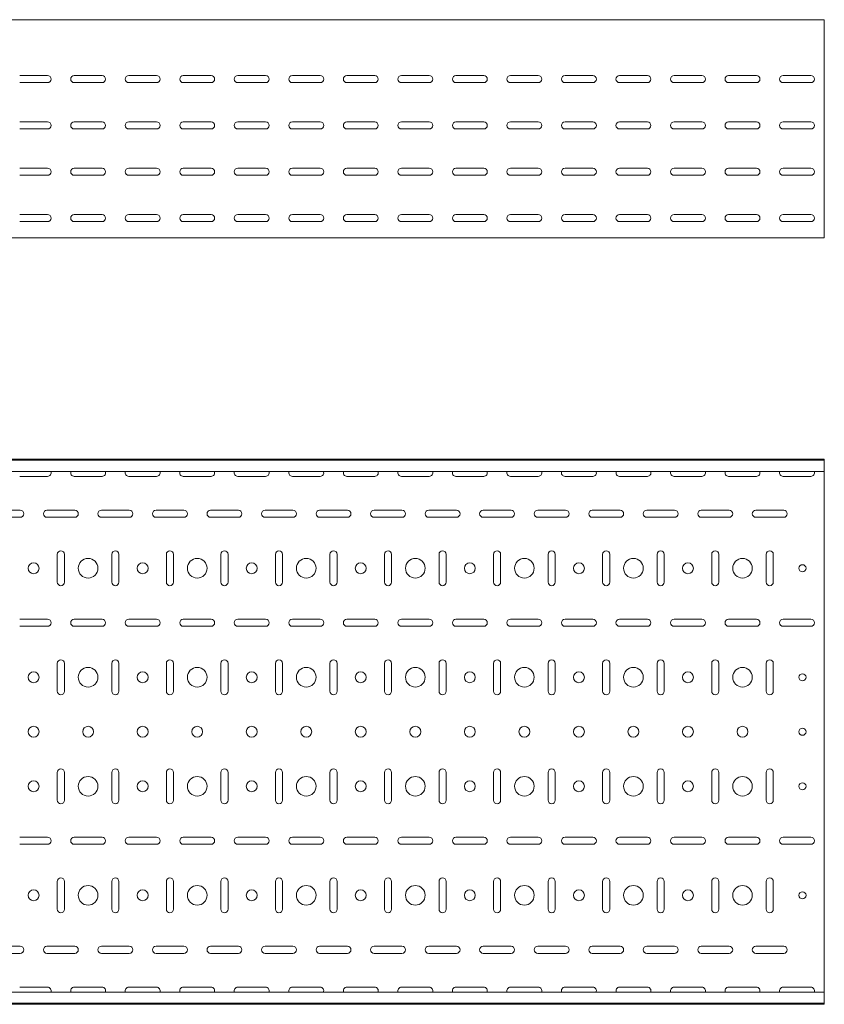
# Model space of a CAD drawing. Header units: millimetres. Extents: x -794 to 3872, y -6969 to -1561.
# Tile 10 of 19: x 3108 to 3846, y -5411 to -4507. Entities that reach past the tile are written whole.
import ezdxf

# ---------------------------------------------------------------- set-up
doc = ezdxf.new("R2010")
doc.units = ezdxf.units.MM

msp = doc.modelspace()

# ---------------------------------------------------------------- linework, layer by layer
at = {"color": 7, "linetype": 'Continuous', "lineweight": 15}
for p, q in [((3846.08, -4507.36), (846.08, -4507.36)), ((3846.08, -4513.98), (3846.08, -4507.36)), ((3846.08, -4516.36), (3846.08, -4513.98)), ((3846.08, -4519.94), (3846.08, -4516.36)), ((3846.08, -4521.67), (3846.08, -4519.94)), ((3846.08, -4704.86), (3846.08, -4521.67)), ((3108.33, -4558.61), (3133.83, -4558.61)), ((3158.33, -4558.61), (3183.83, -4558.61)), ((3208.33, -4558.61), (3233.83, -4558.61)), ((3258.33, -4558.61), (3283.83, -4558.61)), ((3308.33, -4558.61), (3333.83, -4558.61)), ((3358.33, -4558.61), (3383.83, -4558.61)), ((3408.33, -4558.61), (3433.83, -4558.61)), ((3458.33, -4558.61), (3483.83, -4558.61)), ((3508.33, -4558.61), (3533.83, -4558.61)), ((3558.33, -4558.61), (3583.83, -4558.61)), ((3608.33, -4558.61), (3633.83, -4558.61)), ((3658.33, -4558.61), (3683.83, -4558.61)), ((3708.33, -4558.61), (3733.83, -4558.61)), ((3758.33, -4558.61), (3783.83, -4558.61)), ((3808.33, -4558.61), (3833.83, -4558.61)), ((3133.83, -4565.11), (3108.33, -4565.11)), ((3183.83, -4565.11), (3158.33, -4565.11)), ((3233.83, -4565.11), (3208.33, -4565.11)), ((3283.83, -4565.11), (3258.33, -4565.11)), ((3333.83, -4565.11), (3308.33, -4565.11)), ((3383.83, -4565.11), (3358.33, -4565.11)), ((3433.83, -4565.11), (3408.33, -4565.11)), ((3483.83, -4565.11), (3458.33, -4565.11)), ((3533.83, -4565.11), (3508.33, -4565.11)), ((3583.83, -4565.11), (3558.33, -4565.11)), ((3633.83, -4565.11), (3608.33, -4565.11)), ((3683.83, -4565.11), (3658.33, -4565.11)), ((3733.83, -4565.11), (3708.33, -4565.11)), ((3783.83, -4565.11), (3758.33, -4565.11)), ((3833.83, -4565.11), (3808.33, -4565.11)), ((3108.33, -4601.11), (3133.83, -4601.11)), ((3158.33, -4601.11), (3183.83, -4601.11)), ((3208.33, -4601.11), (3233.83, -4601.11)), ((3258.33, -4601.11), (3283.83, -4601.11)), ((3308.33, -4601.11), (3333.83, -4601.11)), ((3358.33, -4601.11), (3383.83, -4601.11)), ((3408.33, -4601.11), (3433.83, -4601.11)), ((3458.33, -4601.11), (3483.83, -4601.11)), ((3508.33, -4601.11), (3533.83, -4601.11)), ((3558.33, -4601.11), (3583.83, -4601.11)), ((3608.33, -4601.11), (3633.83, -4601.11)), ((3658.33, -4601.11), (3683.83, -4601.11)), ((3708.33, -4601.11), (3733.83, -4601.11)), ((3758.33, -4601.11), (3783.83, -4601.11)), ((3808.33, -4601.11), (3833.83, -4601.11)), ((3133.83, -4607.61), (3108.33, -4607.61)), ((3183.83, -4607.61), (3158.33, -4607.61)), ((3233.83, -4607.61), (3208.33, -4607.61)), ((3283.83, -4607.61), (3258.33, -4607.61)), ((3333.83, -4607.61), (3308.33, -4607.61)), ((3383.83, -4607.61), (3358.33, -4607.61)), ((3433.83, -4607.61), (3408.33, -4607.61)), ((3483.83, -4607.61), (3458.33, -4607.61)), ((3533.83, -4607.61), (3508.33, -4607.61)), ((3583.83, -4607.61), (3558.33, -4607.61)), ((3633.83, -4607.61), (3608.33, -4607.61)), ((3683.83, -4607.61), (3658.33, -4607.61)), ((3733.83, -4607.61), (3708.33, -4607.61)), ((3783.83, -4607.61), (3758.33, -4607.61)), ((3833.83, -4607.61), (3808.33, -4607.61)), ((3108.33, -4643.61), (3133.83, -4643.61)), ((3133.83, -4650.11), (3108.33, -4650.11)), ((3158.33, -4643.61), (3183.83, -4643.61)), ((3183.83, -4650.11), (3158.33, -4650.11)), ((3208.33, -4643.61), (3233.83, -4643.61)), ((3233.83, -4650.11), (3208.33, -4650.11)), ((3258.33, -4643.61), (3283.83, -4643.61)), ((3283.83, -4650.11), (3258.33, -4650.11)), ((3308.33, -4643.61), (3333.83, -4643.61)), ((3333.83, -4650.11), (3308.33, -4650.11)), ((3358.33, -4643.61), (3383.83, -4643.61)), ((3383.83, -4650.11), (3358.33, -4650.11)), ((3408.33, -4643.61), (3433.83, -4643.61)), ((3433.83, -4650.11), (3408.33, -4650.11)), ((3458.33, -4643.61), (3483.83, -4643.61)), ((3483.83, -4650.11), (3458.33, -4650.11)), ((3508.33, -4643.61), (3533.83, -4643.61)), ((3533.83, -4650.11), (3508.33, -4650.11)), ((3558.33, -4643.61), (3583.83, -4643.61)), ((3583.83, -4650.11), (3558.33, -4650.11)), ((3608.33, -4643.61), (3633.83, -4643.61)), ((3633.83, -4650.11), (3608.33, -4650.11)), ((3658.33, -4643.61), (3683.83, -4643.61)), ((3683.83, -4650.11), (3658.33, -4650.11)), ((3708.33, -4643.61), (3733.83, -4643.61)), ((3733.83, -4650.11), (3708.33, -4650.11)), ((3758.33, -4643.61), (3783.83, -4643.61)), ((3783.83, -4650.11), (3758.33, -4650.11)), ((3808.33, -4643.61), (3833.83, -4643.61)), ((3833.83, -4650.11), (3808.33, -4650.11)), ((3108.33, -4686.11), (3133.83, -4686.11)), ((3158.33, -4686.11), (3183.83, -4686.11)), ((3208.33, -4686.11), (3233.83, -4686.11)), ((3258.33, -4686.11), (3283.83, -4686.11)), ((3308.33, -4686.11), (3333.83, -4686.11)), ((3358.33, -4686.11), (3383.83, -4686.11)), ((3408.33, -4686.11), (3433.83, -4686.11)), ((3458.33, -4686.11), (3483.83, -4686.11)), ((3508.33, -4686.11), (3533.83, -4686.11)), ((3558.33, -4686.11), (3583.83, -4686.11)), ((3608.33, -4686.11), (3633.83, -4686.11)), ((3658.33, -4686.11), (3683.83, -4686.11)), ((3708.33, -4686.11), (3733.83, -4686.11)), ((3758.33, -4686.11), (3783.83, -4686.11)), ((3808.33, -4686.11), (3833.83, -4686.11)), ((3133.83, -4692.61), (3108.33, -4692.61)), ((3183.83, -4692.61), (3158.33, -4692.61)), ((3233.83, -4692.61), (3208.33, -4692.61)), ((3283.83, -4692.61), (3258.33, -4692.61)), ((3333.83, -4692.61), (3308.33, -4692.61)), ((3383.83, -4692.61), (3358.33, -4692.61)), ((3433.83, -4692.61), (3408.33, -4692.61)), ((3483.83, -4692.61), (3458.33, -4692.61)), ((3533.83, -4692.61), (3508.33, -4692.61)), ((3583.83, -4692.61), (3558.33, -4692.61)), ((3633.83, -4692.61), (3608.33, -4692.61)), ((3683.83, -4692.61), (3658.33, -4692.61)), ((3733.83, -4692.61), (3708.33, -4692.61)), ((3783.83, -4692.61), (3758.33, -4692.61)), ((3833.83, -4692.61), (3808.33, -4692.61)), ((3846.08, -4707.36), (3846.08, -4704.86)), ((3846.08, -4707.36), (846.08, -4707.36)), ((3846.08, -4910.57), (846.08, -4910.57)), ((3846.08, -4911.57), (846.08, -4911.57)), ((3846.08, -4911.57), (3846.08, -4910.57)), ((3846.08, -4920.04), (3846.08, -4911.57)), ((3846.08, -4921.78), (846.08, -4921.78)), ((3846.08, -4921.78), (3846.08, -4920.04)), ((3846.08, -4921.78), (3846.08, -5399.36)), ((3108.33, -4926.32), (3133.83, -4926.32)), ((3158.33, -4926.32), (3183.83, -4926.32)), ((3208.33, -4926.32), (3233.83, -4926.32)), ((3258.33, -4926.32), (3283.83, -4926.32)), ((3308.33, -4926.32), (3333.83, -4926.32)), ((3358.33, -4926.32), (3383.83, -4926.32)), ((3408.33, -4926.32), (3433.83, -4926.32)), ((3458.33, -4926.32), (3483.83, -4926.32)), ((3508.33, -4926.32), (3533.83, -4926.32)), ((3558.33, -4926.32), (3583.83, -4926.32)), ((3608.33, -4926.32), (3633.83, -4926.32)), ((3658.33, -4926.32), (3683.83, -4926.32)), ((3708.33, -4926.32), (3733.83, -4926.32)), ((3758.33, -4926.32), (3783.83, -4926.32)), ((3808.33, -4926.32), (3833.83, -4926.32)), ((3108.83, -4957.32), (3083.33, -4957.32)), ((3158.83, -4957.32), (3133.33, -4957.32)), ((3208.83, -4957.32), (3183.33, -4957.32)), ((3258.83, -4957.32), (3233.33, -4957.32)), ((3308.83, -4957.32), (3283.33, -4957.32)), ((3358.83, -4957.32), (3333.33, -4957.32)), ((3408.83, -4957.32), (3383.33, -4957.32)), ((3458.83, -4957.32), (3433.33, -4957.32)), ((3508.83, -4957.32), (3483.33, -4957.32)), ((3558.83, -4957.32), (3533.33, -4957.32)), ((3608.83, -4957.32), (3583.33, -4957.32)), ((3658.83, -4957.32), (3633.33, -4957.32)), ((3708.83, -4957.32), (3683.33, -4957.32)), ((3758.83, -4957.32), (3733.33, -4957.32)), ((3808.83, -4957.32), (3783.33, -4957.32)), ((3083.33, -4963.82), (3108.83, -4963.82)), ((3133.33, -4963.82), (3158.83, -4963.82)), ((3183.33, -4963.82), (3208.83, -4963.82)), ((3233.33, -4963.82), (3258.83, -4963.82)), ((3283.33, -4963.82), (3308.83, -4963.82)), ((3333.33, -4963.82), (3358.83, -4963.82)), ((3383.33, -4963.82), (3408.83, -4963.82)), ((3433.33, -4963.82), (3458.83, -4963.82)), ((3483.33, -4963.82), (3508.83, -4963.82)), ((3533.33, -4963.82), (3558.83, -4963.82)), ((3583.33, -4963.82), (3608.83, -4963.82)), ((3633.33, -4963.82), (3658.83, -4963.82)), ((3683.33, -4963.82), (3708.83, -4963.82)), ((3733.33, -4963.82), (3758.83, -4963.82)), ((3783.33, -4963.82), (3808.83, -4963.82)), ((3142.83, -4997.82), (3142.83, -5023.32)), ((3149.33, -5023.32), (3149.33, -4997.82)), ((3192.83, -4997.82), (3192.83, -5023.32)), ((3199.33, -5023.32), (3199.33, -4997.82)), ((3242.83, -4997.82), (3242.83, -5023.32)), ((3249.33, -5023.32), (3249.33, -4997.82)), ((3292.83, -4997.82), (3292.83, -5023.32)), ((3299.33, -5023.32), (3299.33, -4997.82)), ((3342.83, -4997.82), (3342.83, -5023.32)), ((3349.33, -5023.32), (3349.33, -4997.82)), ((3392.83, -4997.82), (3392.83, -5023.32)), ((3399.33, -5023.32), (3399.33, -4997.82)), ((3442.83, -4997.82), (3442.83, -5023.32)), ((3449.33, -5023.32), (3449.33, -4997.82)), ((3492.83, -4997.82), (3492.83, -5023.32)), ((3499.33, -5023.32), (3499.33, -4997.82)), ((3542.83, -4997.82), (3542.83, -5023.32)), ((3549.33, -5023.32), (3549.33, -4997.82)), ((3592.83, -4997.82), (3592.83, -5023.32)), ((3599.33, -5023.32), (3599.33, -4997.82)), ((3642.83, -4997.82), (3642.83, -5023.32)), ((3649.33, -5023.32), (3649.33, -4997.82)), ((3692.83, -4997.82), (3692.83, -5023.32)), ((3699.33, -5023.32), (3699.33, -4997.82)), ((3742.83, -4997.82), (3742.83, -5023.32)), ((3749.33, -5023.32), (3749.33, -4997.82)), ((3792.83, -4997.82), (3792.83, -5023.32)), ((3799.33, -5023.32), (3799.33, -4997.82)), ((3133.83, -5057.32), (3108.33, -5057.32)), ((3183.83, -5057.32), (3158.33, -5057.32)), ((3233.83, -5057.32), (3208.33, -5057.32)), ((3283.83, -5057.32), (3258.33, -5057.32)), ((3333.83, -5057.32), (3308.33, -5057.32)), ((3383.83, -5057.32), (3358.33, -5057.32)), ((3433.83, -5057.32), (3408.33, -5057.32)), ((3483.83, -5057.32), (3458.33, -5057.32)), ((3533.83, -5057.32), (3508.33, -5057.32)), ((3583.83, -5057.32), (3558.33, -5057.32)), ((3633.83, -5057.32), (3608.33, -5057.32)), ((3683.83, -5057.32), (3658.33, -5057.32)), ((3733.83, -5057.32), (3708.33, -5057.32)), ((3783.83, -5057.32), (3758.33, -5057.32)), ((3833.83, -5057.32), (3808.33, -5057.32)), ((3108.33, -5063.82), (3133.83, -5063.82)), ((3158.33, -5063.82), (3183.83, -5063.82)), ((3208.33, -5063.82), (3233.83, -5063.82)), ((3258.33, -5063.82), (3283.83, -5063.82)), ((3308.33, -5063.82), (3333.83, -5063.82)), ((3358.33, -5063.82), (3383.83, -5063.82)), ((3408.33, -5063.82), (3433.83, -5063.82)), ((3458.33, -5063.82), (3483.83, -5063.82)), ((3508.33, -5063.82), (3533.83, -5063.82)), ((3558.33, -5063.82), (3583.83, -5063.82)), ((3608.33, -5063.82), (3633.83, -5063.82)), ((3658.33, -5063.82), (3683.83, -5063.82)), ((3708.33, -5063.82), (3733.83, -5063.82)), ((3758.33, -5063.82), (3783.83, -5063.82)), ((3808.33, -5063.82), (3833.83, -5063.82)), ((3142.83, -5097.82), (3142.83, -5123.32)), ((3149.33, -5123.32), (3149.33, -5097.82)), ((3192.83, -5097.82), (3192.83, -5123.32)), ((3199.33, -5123.32), (3199.33, -5097.82)), ((3242.83, -5097.82), (3242.83, -5123.32)), ((3249.33, -5123.32), (3249.33, -5097.82)), ((3292.83, -5097.82), (3292.83, -5123.32)), ((3299.33, -5123.32), (3299.33, -5097.82)), ((3342.83, -5097.82), (3342.83, -5123.32)), ((3349.33, -5123.32), (3349.33, -5097.82)), ((3392.83, -5097.82), (3392.83, -5123.32)), ((3399.33, -5123.32), (3399.33, -5097.82)), ((3442.83, -5097.82), (3442.83, -5123.32)), ((3449.33, -5123.32), (3449.33, -5097.82)), ((3492.83, -5097.82), (3492.83, -5123.32)), ((3499.33, -5123.32), (3499.33, -5097.82)), ((3542.83, -5097.82), (3542.83, -5123.32)), ((3549.33, -5123.32), (3549.33, -5097.82)), ((3592.83, -5097.82), (3592.83, -5123.32)), ((3599.33, -5123.32), (3599.33, -5097.82)), ((3642.83, -5097.82), (3642.83, -5123.32)), ((3649.33, -5123.32), (3649.33, -5097.82)), ((3692.83, -5097.82), (3692.83, -5123.32)), ((3699.33, -5123.32), (3699.33, -5097.82)), ((3742.83, -5097.82), (3742.83, -5123.32)), ((3749.33, -5123.32), (3749.33, -5097.82)), ((3792.83, -5097.82), (3792.83, -5123.32)), ((3799.33, -5123.32), (3799.33, -5097.82)), ((3142.83, -5197.82), (3142.83, -5223.32)), ((3149.33, -5223.32), (3149.33, -5197.82)), ((3192.83, -5197.82), (3192.83, -5223.32)), ((3199.33, -5223.32), (3199.33, -5197.82)), ((3242.83, -5197.82), (3242.83, -5223.32)), ((3249.33, -5223.32), (3249.33, -5197.82)), ((3292.83, -5197.82), (3292.83, -5223.32)), ((3299.33, -5223.32), (3299.33, -5197.82)), ((3342.83, -5197.82), (3342.83, -5223.32)), ((3349.33, -5223.32), (3349.33, -5197.82)), ((3392.83, -5197.82), (3392.83, -5223.32)), ((3399.33, -5223.32), (3399.33, -5197.82)), ((3442.83, -5197.82), (3442.83, -5223.32)), ((3449.33, -5223.32), (3449.33, -5197.82)), ((3492.83, -5197.82), (3492.83, -5223.32)), ((3499.33, -5223.32), (3499.33, -5197.82)), ((3542.83, -5197.82), (3542.83, -5223.32)), ((3549.33, -5223.32), (3549.33, -5197.82)), ((3592.83, -5197.82), (3592.83, -5223.32)), ((3599.33, -5223.32), (3599.33, -5197.82)), ((3642.83, -5197.82), (3642.83, -5223.32)), ((3649.33, -5223.32), (3649.33, -5197.82)), ((3692.83, -5197.82), (3692.83, -5223.32)), ((3699.33, -5223.32), (3699.33, -5197.82)), ((3742.83, -5197.82), (3742.83, -5223.32)), ((3749.33, -5223.32), (3749.33, -5197.82)), ((3792.83, -5197.82), (3792.83, -5223.32)), ((3799.33, -5223.32), (3799.33, -5197.82)), ((3133.83, -5257.32), (3108.33, -5257.32)), ((3108.33, -5263.82), (3133.83, -5263.82)), ((3183.83, -5257.32), (3158.33, -5257.32)), ((3158.33, -5263.82), (3183.83, -5263.82)), ((3233.83, -5257.32), (3208.33, -5257.32)), ((3208.33, -5263.82), (3233.83, -5263.82)), ((3283.83, -5257.32), (3258.33, -5257.32)), ((3258.33, -5263.82), (3283.83, -5263.82)), ((3333.83, -5257.32), (3308.33, -5257.32)), ((3308.33, -5263.82), (3333.83, -5263.82)), ((3383.83, -5257.32), (3358.33, -5257.32)), ((3358.33, -5263.82), (3383.83, -5263.82)), ((3433.83, -5257.32), (3408.33, -5257.32)), ((3408.33, -5263.82), (3433.83, -5263.82)), ((3483.83, -5257.32), (3458.33, -5257.32)), ((3458.33, -5263.82), (3483.83, -5263.82)), ((3533.83, -5257.32), (3508.33, -5257.32)), ((3508.33, -5263.82), (3533.83, -5263.82)), ((3583.83, -5257.32), (3558.33, -5257.32)), ((3558.33, -5263.82), (3583.83, -5263.82)), ((3633.83, -5257.32), (3608.33, -5257.32)), ((3608.33, -5263.82), (3633.83, -5263.82)), ((3683.83, -5257.32), (3658.33, -5257.32)), ((3658.33, -5263.82), (3683.83, -5263.82)), ((3733.83, -5257.32), (3708.33, -5257.32)), ((3708.33, -5263.82), (3733.83, -5263.82)), ((3783.83, -5257.32), (3758.33, -5257.32)), ((3758.33, -5263.82), (3783.83, -5263.82)), ((3833.83, -5257.32), (3808.33, -5257.32)), ((3808.33, -5263.82), (3833.83, -5263.82)), ((3142.83, -5297.82), (3142.83, -5323.32)), ((3149.33, -5323.32), (3149.33, -5297.82)), ((3192.83, -5297.82), (3192.83, -5323.32)), ((3199.33, -5323.32), (3199.33, -5297.82)), ((3242.83, -5297.82), (3242.83, -5323.32)), ((3249.33, -5323.32), (3249.33, -5297.82)), ((3292.83, -5297.82), (3292.83, -5323.32)), ((3299.33, -5323.32), (3299.33, -5297.82)), ((3342.83, -5297.82), (3342.83, -5323.32)), ((3349.33, -5323.32), (3349.33, -5297.82)), ((3392.83, -5297.82), (3392.83, -5323.32)), ((3399.33, -5323.32), (3399.33, -5297.82)), ((3442.83, -5297.82), (3442.83, -5323.32)), ((3449.33, -5323.32), (3449.33, -5297.82)), ((3492.83, -5297.82), (3492.83, -5323.32)), ((3499.33, -5323.32), (3499.33, -5297.82)), ((3542.83, -5297.82), (3542.83, -5323.32)), ((3549.33, -5323.32), (3549.33, -5297.82)), ((3592.83, -5297.82), (3592.83, -5323.32)), ((3599.33, -5323.32), (3599.33, -5297.82)), ((3642.83, -5297.82), (3642.83, -5323.32)), ((3649.33, -5323.32), (3649.33, -5297.82)), ((3692.83, -5297.82), (3692.83, -5323.32)), ((3699.33, -5323.32), (3699.33, -5297.82)), ((3742.83, -5297.82), (3742.83, -5323.32)), ((3749.33, -5323.32), (3749.33, -5297.82)), ((3792.83, -5297.82), (3792.83, -5323.32)), ((3799.33, -5323.32), (3799.33, -5297.82)), ((3108.83, -5357.32), (3083.33, -5357.32)), ((3083.33, -5363.82), (3108.83, -5363.82)), ((3158.83, -5357.32), (3133.33, -5357.32)), ((3133.33, -5363.82), (3158.83, -5363.82)), ((3208.83, -5357.32), (3183.33, -5357.32)), ((3183.33, -5363.82), (3208.83, -5363.82)), ((3258.83, -5357.32), (3233.33, -5357.32)), ((3233.33, -5363.82), (3258.83, -5363.82)), ((3308.83, -5357.32), (3283.33, -5357.32)), ((3283.33, -5363.82), (3308.83, -5363.82)), ((3358.83, -5357.32), (3333.33, -5357.32)), ((3333.33, -5363.82), (3358.83, -5363.82)), ((3408.83, -5357.32), (3383.33, -5357.32)), ((3383.33, -5363.82), (3408.83, -5363.82)), ((3458.83, -5357.32), (3433.33, -5357.32)), ((3433.33, -5363.82), (3458.83, -5363.82)), ((3508.83, -5357.32), (3483.33, -5357.32)), ((3483.33, -5363.82), (3508.83, -5363.82)), ((3558.83, -5357.32), (3533.33, -5357.32)), ((3533.33, -5363.82), (3558.83, -5363.82)), ((3608.83, -5357.32), (3583.33, -5357.32)), ((3583.33, -5363.82), (3608.83, -5363.82)), ((3658.83, -5357.32), (3633.33, -5357.32)), ((3633.33, -5363.82), (3658.83, -5363.82)), ((3708.83, -5357.32), (3683.33, -5357.32)), ((3683.33, -5363.82), (3708.83, -5363.82)), ((3758.83, -5357.32), (3733.33, -5357.32)), ((3733.33, -5363.82), (3758.83, -5363.82)), ((3808.83, -5357.32), (3783.33, -5357.32)), ((3783.33, -5363.82), (3808.83, -5363.82)), ((3846.08, -5399.36), (846.08, -5399.36)), ((3133.83, -5394.82), (3108.33, -5394.82)), ((3183.83, -5394.82), (3158.33, -5394.82)), ((3233.83, -5394.82), (3208.33, -5394.82)), ((3283.83, -5394.82), (3258.33, -5394.82)), ((3333.83, -5394.82), (3308.33, -5394.82)), ((3383.83, -5394.82), (3358.33, -5394.82)), ((3433.83, -5394.82), (3408.33, -5394.82)), ((3483.83, -5394.82), (3458.33, -5394.82)), ((3533.83, -5394.82), (3508.33, -5394.82)), ((3583.83, -5394.82), (3558.33, -5394.82)), ((3633.83, -5394.82), (3608.33, -5394.82)), ((3683.83, -5394.82), (3658.33, -5394.82)), ((3733.83, -5394.82), (3708.33, -5394.82)), ((3783.83, -5394.82), (3758.33, -5394.82)), ((3833.83, -5394.82), (3808.33, -5394.82)), ((3846.08, -5401.1), (3846.08, -5399.36)), ((3846.08, -5409.57), (3846.08, -5401.1)), ((846.08, -5409.57), (3846.08, -5409.57)), ((3846.08, -5410.57), (3846.08, -5409.57)), ((3846.08, -5410.57), (846.08, -5410.57))]:
    msp.add_line(p, q, dxfattribs=at)
for centre, radius in [((3171.08, -5010.57), 9), ((3271.08, -5010.57), 9), ((3371.08, -5010.57), 9), ((3471.08, -5010.57), 9), ((3571.08, -5010.57), 9), ((3671.08, -5010.57), 9), ((3771.08, -5010.57), 9), ((3121.08, -5010.57), 5), ((3221.08, -5010.57), 5), ((3321.08, -5010.57), 5), ((3421.08, -5010.57), 5), ((3521.08, -5010.57), 5), ((3621.08, -5010.57), 5), ((3721.08, -5010.57), 5), ((3826.08, -5010.57), 3.25), ((3171.08, -5110.57), 9), ((3271.08, -5110.57), 9), ((3371.08, -5110.57), 9), ((3471.08, -5110.57), 9), ((3571.08, -5110.57), 9), ((3671.08, -5110.57), 9), ((3771.08, -5110.57), 9), ((3121.08, -5110.57), 5), ((3221.08, -5110.57), 5), ((3321.08, -5110.57), 5), ((3421.08, -5110.57), 5), ((3521.08, -5110.57), 5), ((3621.08, -5110.57), 5), ((3721.08, -5110.57), 5), ((3826.08, -5110.57), 3.25), ((3121.08, -5160.57), 5), ((3171.08, -5160.57), 5), ((3221.08, -5160.57), 5), ((3271.08, -5160.57), 5), ((3321.08, -5160.57), 5), ((3371.08, -5160.57), 5), ((3421.08, -5160.57), 5), ((3471.08, -5160.57), 5), ((3521.08, -5160.57), 5), ((3571.08, -5160.57), 5), ((3621.08, -5160.57), 5), ((3671.08, -5160.57), 5), ((3721.08, -5160.57), 5), ((3771.08, -5160.57), 5), ((3826.08, -5160.57), 3.25), ((3171.08, -5210.57), 9), ((3271.08, -5210.57), 9), ((3371.08, -5210.57), 9), ((3471.08, -5210.57), 9), ((3571.08, -5210.57), 9), ((3671.08, -5210.57), 9), ((3771.08, -5210.57), 9), ((3121.08, -5210.57), 5), ((3221.08, -5210.57), 5), ((3321.08, -5210.57), 5), ((3421.08, -5210.57), 5), ((3521.08, -5210.57), 5), ((3621.08, -5210.57), 5), ((3721.08, -5210.57), 5), ((3826.08, -5210.57), 3.25), ((3171.08, -5310.57), 9), ((3271.08, -5310.57), 9), ((3371.08, -5310.57), 9), ((3471.08, -5310.57), 9), ((3571.08, -5310.57), 9), ((3671.08, -5310.57), 9), ((3771.08, -5310.57), 9), ((3121.08, -5310.57), 5), ((3221.08, -5310.57), 5), ((3321.08, -5310.57), 5), ((3421.08, -5310.57), 5), ((3521.08, -5310.57), 5), ((3621.08, -5310.57), 5), ((3721.08, -5310.57), 5), ((3826.08, -5310.57), 3.25)]:
    msp.add_circle(centre, radius, dxfattribs=at)
for centre, start, end in [((3133.83, -4561.86), 270, 90), ((3158.33, -4561.86), 90, 270), ((3183.83, -4561.86), 270, 90), ((3208.33, -4561.86), 90, 270), ((3233.83, -4561.86), 270, 90), ((3258.33, -4561.86), 90, 270), ((3283.83, -4561.86), 270, 90), ((3308.33, -4561.86), 90, 270), ((3333.83, -4561.86), 270, 90), ((3358.33, -4561.86), 90, 270), ((3383.83, -4561.86), 270, 90), ((3408.33, -4561.86), 90, 270), ((3433.83, -4561.86), 270, 90), ((3458.33, -4561.86), 90, 270), ((3483.83, -4561.86), 270, 90), ((3508.33, -4561.86), 90, 270), ((3533.83, -4561.86), 270, 90), ((3558.33, -4561.86), 90, 270), ((3583.83, -4561.86), 270, 90), ((3608.33, -4561.86), 90, 270), ((3633.83, -4561.86), 270, 90), ((3658.33, -4561.86), 90, 270), ((3683.83, -4561.86), 270, 90), ((3708.33, -4561.86), 90, 270), ((3733.83, -4561.86), 270, 90), ((3758.33, -4561.86), 90, 270), ((3783.83, -4561.86), 270, 90), ((3808.33, -4561.86), 90, 270), ((3833.83, -4561.86), 270, 90), ((3133.83, -4604.36), 270, 90), ((3158.33, -4604.36), 90, 270), ((3183.83, -4604.36), 270, 90), ((3208.33, -4604.36), 90, 270), ((3233.83, -4604.36), 270, 90), ((3258.33, -4604.36), 90, 270), ((3283.83, -4604.36), 270, 90), ((3308.33, -4604.36), 90, 270), ((3333.83, -4604.36), 270, 90), ((3358.33, -4604.36), 90, 270), ((3383.83, -4604.36), 270, 90), ((3408.33, -4604.36), 90, 270), ((3433.83, -4604.36), 270, 90), ((3458.33, -4604.36), 90, 270), ((3483.83, -4604.36), 270, 90), ((3508.33, -4604.36), 90, 270), ((3533.83, -4604.36), 270, 90), ((3558.33, -4604.36), 90, 270), ((3583.83, -4604.36), 270, 90), ((3608.33, -4604.36), 90, 270), ((3633.83, -4604.36), 270, 90), ((3658.33, -4604.36), 90, 270), ((3683.83, -4604.36), 270, 90), ((3708.33, -4604.36), 90, 270), ((3733.83, -4604.36), 270, 90), ((3758.33, -4604.36), 90, 270), ((3783.83, -4604.36), 270, 90), ((3808.33, -4604.36), 90, 270), ((3833.83, -4604.36), 270, 90), ((3133.83, -4646.86), 270, 90), ((3158.33, -4646.86), 90, 270), ((3183.83, -4646.86), 270, 90), ((3208.33, -4646.86), 90, 270), ((3233.83, -4646.86), 270, 90), ((3258.33, -4646.86), 90, 270), ((3283.83, -4646.86), 270, 90), ((3308.33, -4646.86), 90, 270), ((3333.83, -4646.86), 270, 90), ((3358.33, -4646.86), 90, 270), ((3383.83, -4646.86), 270, 90), ((3408.33, -4646.86), 90, 270), ((3433.83, -4646.86), 270, 90), ((3458.33, -4646.86), 90, 270), ((3483.83, -4646.86), 270, 90), ((3508.33, -4646.86), 90, 270), ((3533.83, -4646.86), 270, 90), ((3558.33, -4646.86), 90, 270), ((3583.83, -4646.86), 270, 90), ((3608.33, -4646.86), 90, 270), ((3633.83, -4646.86), 270, 90), ((3658.33, -4646.86), 90, 270), ((3683.83, -4646.86), 270, 90), ((3708.33, -4646.86), 90, 270), ((3733.83, -4646.86), 270, 90), ((3758.33, -4646.86), 90, 270), ((3783.83, -4646.86), 270, 90), ((3808.33, -4646.86), 90, 270), ((3833.83, -4646.86), 270, 90), ((3133.83, -4689.36), 270, 90), ((3158.33, -4689.36), 90, 270), ((3183.83, -4689.36), 270, 90), ((3208.33, -4689.36), 90, 270), ((3233.83, -4689.36), 270, 90), ((3258.33, -4689.36), 90, 270), ((3283.83, -4689.36), 270, 90), ((3308.33, -4689.36), 90, 270), ((3333.83, -4689.36), 270, 90), ((3358.33, -4689.36), 90, 270), ((3383.83, -4689.36), 270, 90), ((3408.33, -4689.36), 90, 270), ((3433.83, -4689.36), 270, 90), ((3458.33, -4689.36), 90, 270), ((3483.83, -4689.36), 270, 90), ((3508.33, -4689.36), 90, 270), ((3533.83, -4689.36), 270, 90), ((3558.33, -4689.36), 90, 270), ((3583.83, -4689.36), 270, 90), ((3608.33, -4689.36), 90, 270), ((3633.83, -4689.36), 270, 90), ((3658.33, -4689.36), 90, 270), ((3683.83, -4689.36), 270, 90), ((3708.33, -4689.36), 90, 270), ((3733.83, -4689.36), 270, 90), ((3758.33, -4689.36), 90, 270), ((3783.83, -4689.36), 270, 90), ((3808.33, -4689.36), 90, 270), ((3833.83, -4689.36), 270, 90), ((3133.83, -4923.07), 270, 23.35207), ((3158.33, -4923.07), 156.64793, 270), ((3183.83, -4923.07), 270, 23.35207), ((3208.33, -4923.07), 156.64793, 270), ((3233.83, -4923.07), 270, 23.35207), ((3258.33, -4923.07), 156.64793, 270), ((3283.83, -4923.07), 270, 23.35207), ((3308.33, -4923.07), 156.64793, 270), ((3333.83, -4923.07), 270, 23.35207), ((3358.33, -4923.07), 156.64793, 270), ((3383.83, -4923.07), 270, 23.35207), ((3408.33, -4923.07), 156.64793, 270), ((3433.83, -4923.07), 270, 23.35207), ((3458.33, -4923.07), 156.64793, 270), ((3483.83, -4923.07), 270, 23.35207), ((3508.33, -4923.07), 156.64793, 270), ((3533.83, -4923.07), 270, 23.35207), ((3558.33, -4923.07), 156.64793, 270), ((3583.83, -4923.07), 270, 23.35207), ((3608.33, -4923.07), 156.64793, 270), ((3633.83, -4923.07), 270, 23.35207), ((3658.33, -4923.07), 156.64793, 270), ((3683.83, -4923.07), 270, 23.35207), ((3708.33, -4923.07), 156.64793, 270), ((3733.83, -4923.07), 270, 23.35207), ((3758.33, -4923.07), 156.64793, 270), ((3783.83, -4923.07), 270, 23.35207), ((3808.33, -4923.07), 156.64793, 270), ((3833.83, -4923.07), 270, 23.35207), ((3108.83, -4960.57), 270, 90), ((3133.33, -4960.57), 90, 270), ((3158.83, -4960.57), 270, 90), ((3183.33, -4960.57), 90, 270), ((3208.83, -4960.57), 270, 90), ((3233.33, -4960.57), 90, 270), ((3258.83, -4960.57), 270, 90), ((3283.33, -4960.57), 90, 270), ((3308.83, -4960.57), 270, 90), ((3333.33, -4960.57), 90, 270), ((3358.83, -4960.57), 270, 90), ((3383.33, -4960.57), 90, 270), ((3408.83, -4960.57), 270, 90), ((3433.33, -4960.57), 90, 270), ((3458.83, -4960.57), 270, 90), ((3483.33, -4960.57), 90, 270), ((3508.83, -4960.57), 270, 90), ((3533.33, -4960.57), 90, 270), ((3558.83, -4960.57), 270, 90), ((3583.33, -4960.57), 90, 270), ((3608.83, -4960.57), 270, 90), ((3633.33, -4960.57), 90, 270), ((3658.83, -4960.57), 270, 90), ((3683.33, -4960.57), 90, 270), ((3708.83, -4960.57), 270, 90), ((3733.33, -4960.57), 90, 270), ((3758.83, -4960.57), 270, 90), ((3783.33, -4960.57), 90, 270), ((3808.83, -4960.57), 270, 90), ((3146.08, -4997.82), 0, 180), ((3196.08, -4997.82), 0, 180), ((3246.08, -4997.82), 0, 180), ((3296.08, -4997.82), 0, 180), ((3346.08, -4997.82), 0, 180), ((3396.08, -4997.82), 0, 180), ((3446.08, -4997.82), 0, 180), ((3496.08, -4997.82), 0, 180), ((3546.08, -4997.82), 0, 180), ((3596.08, -4997.82), 0, 180), ((3646.08, -4997.82), 0, 180), ((3696.08, -4997.82), 0, 180), ((3746.08, -4997.82), 0, 180), ((3796.08, -4997.82), 0, 180), ((3146.08, -5023.32), 180, 0), ((3196.08, -5023.32), 180, 0), ((3246.08, -5023.32), 180, 0), ((3296.08, -5023.32), 180, 0), ((3346.08, -5023.32), 180, 0), ((3396.08, -5023.32), 180, 0), ((3446.08, -5023.32), 180, 0), ((3496.08, -5023.32), 180, 0), ((3546.08, -5023.32), 180, 0), ((3596.08, -5023.32), 180, 0), ((3646.08, -5023.32), 180, 0), ((3696.08, -5023.32), 180, 0), ((3746.08, -5023.32), 180, 0), ((3796.08, -5023.32), 180, 0), ((3133.83, -5060.57), 270, 90), ((3158.33, -5060.57), 90, 270), ((3183.83, -5060.57), 270, 90), ((3208.33, -5060.57), 90, 270), ((3233.83, -5060.57), 270, 90), ((3258.33, -5060.57), 90, 270), ((3283.83, -5060.57), 270, 90), ((3308.33, -5060.57), 90, 270), ((3333.83, -5060.57), 270, 90), ((3358.33, -5060.57), 90, 270), ((3383.83, -5060.57), 270, 90), ((3408.33, -5060.57), 90, 270), ((3433.83, -5060.57), 270, 90), ((3458.33, -5060.57), 90, 270), ((3483.83, -5060.57), 270, 90), ((3508.33, -5060.57), 90, 270), ((3533.83, -5060.57), 270, 90), ((3558.33, -5060.57), 90, 270), ((3583.83, -5060.57), 270, 90), ((3608.33, -5060.57), 90, 270), ((3633.83, -5060.57), 270, 90), ((3658.33, -5060.57), 90, 270), ((3683.83, -5060.57), 270, 90), ((3708.33, -5060.57), 90, 270), ((3733.83, -5060.57), 270, 90), ((3758.33, -5060.57), 90, 270), ((3783.83, -5060.57), 270, 90), ((3808.33, -5060.57), 90, 270), ((3833.83, -5060.57), 270, 90), ((3146.08, -5097.82), 0, 180), ((3196.08, -5097.82), 0, 180), ((3246.08, -5097.82), 0, 180), ((3296.08, -5097.82), 0, 180), ((3346.08, -5097.82), 0, 180), ((3396.08, -5097.82), 0, 180), ((3446.08, -5097.82), 0, 180), ((3496.08, -5097.82), 0, 180), ((3546.08, -5097.82), 0, 180), ((3596.08, -5097.82), 0, 180), ((3646.08, -5097.82), 0, 180), ((3696.08, -5097.82), 0, 180), ((3746.08, -5097.82), 0, 180), ((3796.08, -5097.82), 0, 180), ((3146.08, -5123.32), 180, 0), ((3196.08, -5123.32), 180, 0), ((3246.08, -5123.32), 180, 0), ((3296.08, -5123.32), 180, 0), ((3346.08, -5123.32), 180, 0), ((3396.08, -5123.32), 180, 0), ((3446.08, -5123.32), 180, 0), ((3496.08, -5123.32), 180, 0), ((3546.08, -5123.32), 180, 0), ((3596.08, -5123.32), 180, 0), ((3646.08, -5123.32), 180, 0), ((3696.08, -5123.32), 180, 0), ((3746.08, -5123.32), 180, 0), ((3796.08, -5123.32), 180, 0), ((3146.08, -5197.82), 0, 180), ((3196.08, -5197.82), 0, 180), ((3246.08, -5197.82), 0, 180), ((3296.08, -5197.82), 0, 180), ((3346.08, -5197.82), 0, 180), ((3396.08, -5197.82), 0, 180), ((3446.08, -5197.82), 0, 180), ((3496.08, -5197.82), 0, 180), ((3546.08, -5197.82), 0, 180), ((3596.08, -5197.82), 0, 180), ((3646.08, -5197.82), 0, 180), ((3696.08, -5197.82), 0, 180), ((3746.08, -5197.82), 0, 180), ((3796.08, -5197.82), 0, 180), ((3146.08, -5223.32), 180, 0), ((3196.08, -5223.32), 180, 0), ((3246.08, -5223.32), 180, 0), ((3296.08, -5223.32), 180, 0), ((3346.08, -5223.32), 180, 0), ((3396.08, -5223.32), 180, 0), ((3446.08, -5223.32), 180, 0), ((3496.08, -5223.32), 180, 0), ((3546.08, -5223.32), 180, 0), ((3596.08, -5223.32), 180, 0), ((3646.08, -5223.32), 180, 0), ((3696.08, -5223.32), 180, 0), ((3746.08, -5223.32), 180, 0), ((3796.08, -5223.32), 180, 0), ((3133.83, -5260.57), 270, 90), ((3158.33, -5260.57), 90, 270), ((3183.83, -5260.57), 270, 90), ((3208.33, -5260.57), 90, 270), ((3233.83, -5260.57), 270, 90), ((3258.33, -5260.57), 90, 270), ((3283.83, -5260.57), 270, 90), ((3308.33, -5260.57), 90, 270), ((3333.83, -5260.57), 270, 90), ((3358.33, -5260.57), 90, 270), ((3383.83, -5260.57), 270, 90), ((3408.33, -5260.57), 90, 270), ((3433.83, -5260.57), 270, 90), ((3458.33, -5260.57), 90, 270), ((3483.83, -5260.57), 270, 90), ((3508.33, -5260.57), 90, 270), ((3533.83, -5260.57), 270, 90), ((3558.33, -5260.57), 90, 270), ((3583.83, -5260.57), 270, 90), ((3608.33, -5260.57), 90, 270), ((3633.83, -5260.57), 270, 90), ((3658.33, -5260.57), 90, 270), ((3683.83, -5260.57), 270, 90), ((3708.33, -5260.57), 90, 270), ((3733.83, -5260.57), 270, 90), ((3758.33, -5260.57), 90, 270), ((3783.83, -5260.57), 270, 90), ((3808.33, -5260.57), 90, 270), ((3833.83, -5260.57), 270, 90), ((3146.08, -5297.82), 0, 180), ((3196.08, -5297.82), 0, 180), ((3246.08, -5297.82), 0, 180), ((3296.08, -5297.82), 0, 180), ((3346.08, -5297.82), 0, 180), ((3396.08, -5297.82), 0, 180), ((3446.08, -5297.82), 0, 180), ((3496.08, -5297.82), 0, 180), ((3546.08, -5297.82), 0, 180), ((3596.08, -5297.82), 0, 180), ((3646.08, -5297.82), 0, 180), ((3696.08, -5297.82), 0, 180), ((3746.08, -5297.82), 0, 180), ((3796.08, -5297.82), 0, 180), ((3146.08, -5323.32), 180, 0), ((3196.08, -5323.32), 180, 0), ((3246.08, -5323.32), 180, 0), ((3296.08, -5323.32), 180, 0), ((3346.08, -5323.32), 180, 0), ((3396.08, -5323.32), 180, 0), ((3446.08, -5323.32), 180, 0), ((3496.08, -5323.32), 180, 0), ((3546.08, -5323.32), 180, 0), ((3596.08, -5323.32), 180, 0), ((3646.08, -5323.32), 180, 0), ((3696.08, -5323.32), 180, 0), ((3746.08, -5323.32), 180, 0), ((3796.08, -5323.32), 180, 0), ((3108.83, -5360.57), 270, 90), ((3133.33, -5360.57), 90, 270), ((3158.83, -5360.57), 270, 90), ((3183.33, -5360.57), 90, 270), ((3208.83, -5360.57), 270, 90), ((3233.33, -5360.57), 90, 270), ((3258.83, -5360.57), 270, 90), ((3283.33, -5360.57), 90, 270), ((3308.83, -5360.57), 270, 90), ((3333.33, -5360.57), 90, 270), ((3358.83, -5360.57), 270, 90), ((3383.33, -5360.57), 90, 270), ((3408.83, -5360.57), 270, 90), ((3433.33, -5360.57), 90, 270), ((3458.83, -5360.57), 270, 90), ((3483.33, -5360.57), 90, 270), ((3508.83, -5360.57), 270, 90), ((3533.33, -5360.57), 90, 270), ((3558.83, -5360.57), 270, 90), ((3583.33, -5360.57), 90, 270), ((3608.83, -5360.57), 270, 90), ((3633.33, -5360.57), 90, 270), ((3658.83, -5360.57), 270, 90), ((3683.33, -5360.57), 90, 270), ((3708.83, -5360.57), 270, 90), ((3733.33, -5360.57), 90, 270), ((3758.83, -5360.57), 270, 90), ((3783.33, -5360.57), 90, 270), ((3808.83, -5360.57), 270, 90), ((3133.83, -5398.07), 336.64793, 90), ((3158.33, -5398.07), 90, 203.35207), ((3183.83, -5398.07), 336.64793, 90), ((3208.33, -5398.07), 90, 203.35207), ((3233.83, -5398.07), 336.64793, 90), ((3258.33, -5398.07), 90, 203.35207), ((3283.83, -5398.07), 336.64793, 90), ((3308.33, -5398.07), 90, 203.35207), ((3333.83, -5398.07), 336.64793, 90), ((3358.33, -5398.07), 90, 203.35207), ((3383.83, -5398.07), 336.64793, 90), ((3408.33, -5398.07), 90, 203.35207), ((3433.83, -5398.07), 336.64793, 90), ((3458.33, -5398.07), 90, 203.35207), ((3483.83, -5398.07), 336.64793, 90), ((3508.33, -5398.07), 90, 203.35207), ((3533.83, -5398.07), 336.64793, 90), ((3558.33, -5398.07), 90, 203.35207), ((3583.83, -5398.07), 336.64793, 90), ((3608.33, -5398.07), 90, 203.35207), ((3633.83, -5398.07), 336.64793, 90), ((3658.33, -5398.07), 90, 203.35207), ((3683.83, -5398.07), 336.64793, 90), ((3708.33, -5398.07), 90, 203.35207), ((3733.83, -5398.07), 336.64793, 90), ((3758.33, -5398.07), 90, 203.35207), ((3783.83, -5398.07), 336.64793, 90), ((3808.33, -5398.07), 90, 203.35207), ((3833.83, -5398.07), 336.64793, 90)]:
    msp.add_arc(centre, 3.25, start, end, dxfattribs=at)

doc.saveas('drawing.dxf')
